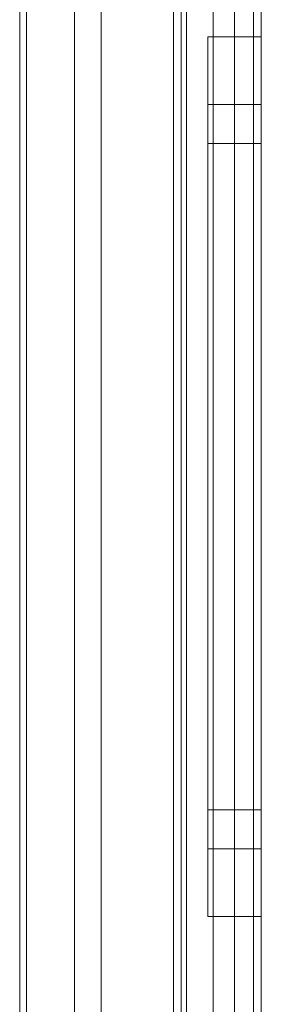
# Model space of a CAD drawing. Extents: x -420 to 300, y 62 to 1112.
# Tile 39 of 227: x -298.9737 to -298.8831, y 234.7244 to 235.0939. Entities that reach past the tile are written whole.
import ezdxf

# ---------------------------------------------------------------- set-up
doc = ezdxf.new("R2010")
doc.units = 0
doc.layers.get('0').update_dxf_attribs({"lineweight": 13})

# ---------------------------------------------------------------- blocks, each defined once
blk = doc.blocks.new('Blockreferenz-A06CPV2DL0', base_point=(-301.48312, 232.12239))
at = {"color": 251, "linetype": 'ByBlock', "lineweight": -2, "ltscale": 0.13, "true_color": 0x636363}
for p, q in [((-298.91602, 235.57239), (-298.91602, 232.27239)), ((-298.88313, 232.27239), (-298.88313, 235.57239)), ((-298.88602, 235.55207), (-298.88602, 232.29439)), ((-298.97113, 235.40239), (-298.97113, 232.44239)), ((-298.97366, 235.39986), (-298.97366, 232.44492)), ((-298.95313, 235.39639), (-298.95313, 232.44839)), ((-298.95313, 232.44839), (-298.95313, 235.39639)), ((-298.90113, 232.44839), (-298.90113, 235.39639)), ((-298.90113, 235.39639), (-298.90113, 232.44839))]:
    blk.add_line(p, q, dxfattribs=at)
blk = doc.blocks.new('Blockreferenz-A06CPV2LL0', base_point=(-301.48312, 232.12239))
at = {"color": 9, "linetype": 'ByBlock', "lineweight": -2, "ltscale": 0.13, "true_color": 0xc1c9c4}
for p, q in [((-298.91313, 235.57239), (-298.91313, 234.22239)), ((-298.91113, 235.57239), (-298.91113, 232.27239)), ((-298.88313, 232.27239), (-298.88313, 235.57239)), ((-298.88313, 232.27239), (-298.88313, 235.57239)), ((-298.89313, 235.46239), (-298.89313, 233.92239)), ((-298.89313, 235.46239), (-298.89313, 233.92239)), ((-298.88313, 233.92239), (-298.88313, 235.46239)), ((-298.88313, 235.46239), (-298.88313, 233.92239)), ((-298.89313, 235.45239), (-298.89313, 232.39239)), ((-298.89313, 232.39239), (-298.89313, 235.45239)), ((-298.88313, 232.39239), (-298.88313, 235.45239)), ((-298.88313, 235.45239), (-298.88313, 232.39239)), ((-298.94313, 235.39639), (-298.94313, 232.44839)), ((-298.91113, 232.44839), (-298.91113, 235.39639)), ((-298.97113, 235.24239), (-298.97113, 234.18739)), ((-298.94313, 234.18739), (-298.94313, 235.24239)), ((-298.97113, 234.18739), (-298.97113, 235.22072)), ((-298.88313, 235.08739), (-298.90313, 235.08739)), ((-298.90313, 235.08739), (-298.90313, 235.08177)), ((-298.90313, 235.08739), (-298.90313, 235.08177)), ((-298.88313, 235.08177), (-298.88313, 235.08739)), ((-298.88313, 235.08739), (-298.88313, 235.08177)), ((-298.90313, 235.08177), (-298.90313, 235.06529)), ((-298.90313, 235.08177), (-298.90313, 235.06529)), ((-298.88313, 235.06529), (-298.88313, 235.08177)), ((-298.88313, 235.08177), (-298.88313, 235.06529)), ((-298.90313, 235.06529), (-298.90313, 235.03906)), ((-298.90313, 235.06529), (-298.90313, 235.03906)), ((-298.88313, 235.03906), (-298.88313, 235.06529)), ((-298.88313, 235.06529), (-298.88313, 235.03906)), ((-298.88313, 235.06199), (-298.90313, 235.06199)), ((-298.90313, 235.06199), (-298.90313, 235.05723)), ((-298.90313, 235.06199), (-298.90313, 235.05723)), ((-298.88313, 235.05931), (-298.88313, 235.06199)), ((-298.88313, 235.06199), (-298.88313, 235.05931)), ((-298.88313, 235.05137), (-298.88313, 235.05931)), ((-298.88313, 235.05931), (-298.88313, 235.05137)), ((-298.90313, 235.05723), (-298.90313, 235.04329)), ((-298.90313, 235.05723), (-298.90313, 235.04329)), ((-298.88313, 235.03846), (-298.88313, 235.05137)), ((-298.88313, 235.05137), (-298.88313, 235.03846)), ((-298.88313, 235.04739), (-298.90313, 235.04739)), ((-298.90313, 235.04739), (-298.90313, 235.04313)), ((-298.90313, 235.04739), (-298.90313, 235.04313)), ((-298.88313, 235.04499), (-298.88313, 235.04739)), ((-298.88313, 235.04739), (-298.88313, 235.04499)), ((-298.88313, 235.03788), (-298.88313, 235.04499)), ((-298.88313, 235.04499), (-298.88313, 235.03788)), ((-298.90313, 235.04329), (-298.90313, 235.0211)), ((-298.90313, 235.04329), (-298.90313, 235.0211)), ((-298.90313, 235.04313), (-298.90313, 235.03064)), ((-298.90313, 235.04313), (-298.90313, 235.03064)), ((-298.90313, 235.03906), (-298.90313, 235.00489)), ((-298.90313, 235.03906), (-298.90313, 235.00489)), ((-298.88313, 235.00489), (-298.88313, 235.03906)), ((-298.88313, 235.03906), (-298.88313, 235.00489)), ((-298.88313, 235.0211), (-298.88313, 235.03846)), ((-298.88313, 235.03846), (-298.88313, 235.0211)), ((-298.88313, 235.02633), (-298.88313, 235.03788)), ((-298.88313, 235.03788), (-298.88313, 235.02633)), ((-298.90313, 235.03064), (-298.90313, 235.01078)), ((-298.90313, 235.03064), (-298.90313, 235.01078)), ((-298.88313, 235.01078), (-298.88313, 235.02633)), ((-298.88313, 235.02633), (-298.88313, 235.01078)), ((-298.90313, 235.0211), (-298.90313, 234.99219)), ((-298.90313, 235.0211), (-298.90313, 234.99219)), ((-298.88313, 234.99995), (-298.88313, 235.0211)), ((-298.88313, 235.0211), (-298.88313, 234.99995)), ((-298.90313, 235.01078), (-298.90313, 234.98489)), ((-298.90313, 235.01078), (-298.90313, 234.98489)), ((-298.88313, 234.99184), (-298.88313, 235.01078)), ((-298.88313, 235.01078), (-298.88313, 234.99184)), ((-298.90313, 235.00489), (-298.90313, 234.9651)), ((-298.90313, 235.00489), (-298.90313, 234.9651)), ((-298.88313, 234.9651), (-298.88313, 235.00489)), ((-298.88313, 235.00489), (-298.88313, 234.9651)), ((-298.88313, 234.97581), (-298.88313, 234.99995)), ((-298.88313, 234.99995), (-298.88313, 234.97581)), ((-298.90313, 234.99219), (-298.90313, 234.95852)), ((-298.90313, 234.99219), (-298.90313, 234.95852)), ((-298.88313, 234.97023), (-298.88313, 234.99184)), ((-298.88313, 234.99184), (-298.88313, 234.97023)), ((-298.90313, 234.98489), (-298.90313, 234.95474)), ((-298.90313, 234.98489), (-298.90313, 234.95474)), ((-298.88313, 234.94963), (-298.88313, 234.97581)), ((-298.88313, 234.97581), (-298.88313, 234.94963)), ((-298.88313, 234.94678), (-298.88313, 234.97023)), ((-298.88313, 234.97023), (-298.88313, 234.94678)), ((-298.90313, 234.9651), (-298.90313, 234.92239)), ((-298.90313, 234.9651), (-298.90313, 234.92239)), ((-298.88313, 234.92239), (-298.88313, 234.9651)), ((-298.88313, 234.9651), (-298.88313, 234.92239)), ((-298.90313, 234.95852), (-298.90313, 234.92239)), ((-298.90313, 234.95852), (-298.90313, 234.92239)), ((-298.90313, 234.95474), (-298.90313, 234.92239)), ((-298.90313, 234.95474), (-298.90313, 234.92239)), ((-298.88313, 234.92239), (-298.88313, 234.94963)), ((-298.88313, 234.94963), (-298.88313, 234.92239)), ((-298.88313, 234.92239), (-298.88313, 234.94678)), ((-298.88313, 234.94678), (-298.88313, 234.92239)), ((-298.90313, 234.92239), (-298.90313, 234.88626)), ((-298.90313, 234.92239), (-298.90313, 234.87969)), ((-298.90313, 234.92239), (-298.90313, 234.89004)), ((-298.90313, 234.92239), (-298.90313, 234.88626)), ((-298.90313, 234.92239), (-298.90313, 234.87969)), ((-298.90313, 234.92239), (-298.90313, 234.89004)), ((-298.88313, 234.89516), (-298.88313, 234.92239)), ((-298.88313, 234.87969), (-298.88313, 234.92239)), ((-298.88313, 234.89801), (-298.88313, 234.92239)), ((-298.88313, 234.92239), (-298.88313, 234.89516)), ((-298.88313, 234.92239), (-298.88313, 234.87969)), ((-298.88313, 234.92239), (-298.88313, 234.89801)), ((-298.88313, 234.87456), (-298.88313, 234.89801)), ((-298.88313, 234.89801), (-298.88313, 234.87456)), ((-298.88313, 234.86897), (-298.88313, 234.89516)), ((-298.88313, 234.89516), (-298.88313, 234.86897)), ((-298.90313, 234.89004), (-298.90313, 234.85989)), ((-298.90313, 234.89004), (-298.90313, 234.85989)), ((-298.90313, 234.88626), (-298.90313, 234.85259)), ((-298.90313, 234.88626), (-298.90313, 234.85259)), ((-298.90313, 234.87969), (-298.90313, 234.83989)), ((-298.90313, 234.87969), (-298.90313, 234.83989)), ((-298.88313, 234.83989), (-298.88313, 234.87969)), ((-298.88313, 234.87969), (-298.88313, 234.83989)), ((-298.88313, 234.85295), (-298.88313, 234.87456)), ((-298.88313, 234.87456), (-298.88313, 234.85295)), ((-298.88313, 234.84483), (-298.88313, 234.86897)), ((-298.88313, 234.86897), (-298.88313, 234.84483)), ((-298.90313, 234.85989), (-298.90313, 234.834)), ((-298.90313, 234.85989), (-298.90313, 234.834)), ((-298.90313, 234.85259), (-298.90313, 234.82368)), ((-298.90313, 234.85259), (-298.90313, 234.82368)), ((-298.88313, 234.834), (-298.88313, 234.85295)), ((-298.88313, 234.85295), (-298.88313, 234.834)), ((-298.88313, 234.82368), (-298.88313, 234.84483)), ((-298.88313, 234.84483), (-298.88313, 234.82368)), ((-298.90313, 234.83989), (-298.90313, 234.80572)), ((-298.90313, 234.83989), (-298.90313, 234.80572)), ((-298.88313, 234.80572), (-298.88313, 234.83989)), ((-298.88313, 234.83989), (-298.88313, 234.80572)), ((-298.90313, 234.834), (-298.90313, 234.81414)), ((-298.90313, 234.834), (-298.90313, 234.81414)), ((-298.88313, 234.81846), (-298.88313, 234.834)), ((-298.88313, 234.834), (-298.88313, 234.81846)), ((-298.90313, 234.82368), (-298.90313, 234.80149)), ((-298.90313, 234.82368), (-298.90313, 234.80149)), ((-298.88313, 234.80632), (-298.88313, 234.82368)), ((-298.88313, 234.82368), (-298.88313, 234.80632)), ((-298.88313, 234.80691), (-298.88313, 234.81846)), ((-298.88313, 234.81846), (-298.88313, 234.80691)), ((-298.90313, 234.81414), (-298.90313, 234.80165)), ((-298.90313, 234.81414), (-298.90313, 234.80165)), ((-298.90313, 234.80572), (-298.90313, 234.7795)), ((-298.90313, 234.80572), (-298.90313, 234.7795)), ((-298.88313, 234.79979), (-298.88313, 234.80691)), ((-298.88313, 234.80691), (-298.88313, 234.79979)), ((-298.88313, 234.79342), (-298.88313, 234.80632)), ((-298.88313, 234.80632), (-298.88313, 234.79342)), ((-298.88313, 234.7795), (-298.88313, 234.80572)), ((-298.88313, 234.80572), (-298.88313, 234.7795)), ((-298.90313, 234.80165), (-298.90313, 234.79739)), ((-298.90313, 234.80165), (-298.90313, 234.79739)), ((-298.90313, 234.80149), (-298.90313, 234.78755)), ((-298.90313, 234.80149), (-298.90313, 234.78755)), ((-298.90313, 234.79739), (-298.88313, 234.79739)), ((-298.88313, 234.79739), (-298.88313, 234.79979)), ((-298.88313, 234.79979), (-298.88313, 234.79739)), ((-298.88313, 234.78547), (-298.88313, 234.79342)), ((-298.88313, 234.79342), (-298.88313, 234.78547)), ((-298.90313, 234.78755), (-298.90313, 234.78279)), ((-298.90313, 234.78755), (-298.90313, 234.78279)), ((-298.88313, 234.78279), (-298.88313, 234.78547)), ((-298.88313, 234.78547), (-298.88313, 234.78279)), ((-298.90313, 234.78279), (-298.88313, 234.78279)), ((-298.90313, 234.7795), (-298.90313, 234.76301)), ((-298.90313, 234.7795), (-298.90313, 234.76301)), ((-298.88313, 234.76301), (-298.88313, 234.7795)), ((-298.88313, 234.7795), (-298.88313, 234.76301)), ((-298.90313, 234.76301), (-298.90313, 234.75739)), ((-298.90313, 234.76301), (-298.90313, 234.75739)), ((-298.88313, 234.75739), (-298.88313, 234.76301)), ((-298.88313, 234.76301), (-298.88313, 234.75739)), ((-298.90313, 234.75739), (-298.88313, 234.75739))]:
    blk.add_line(p, q, dxfattribs=at)

msp = doc.modelspace()

# ---------------------------------------------------------------- block references
at = {"ltscale": 0.13}
for name in ['Blockreferenz-A06CPV2DL0', 'Blockreferenz-A06CPV2LL0']:
    msp.add_blockref(name, (-301.48312, 232.12239), dxfattribs=at)

doc.saveas('drawing.dxf')
